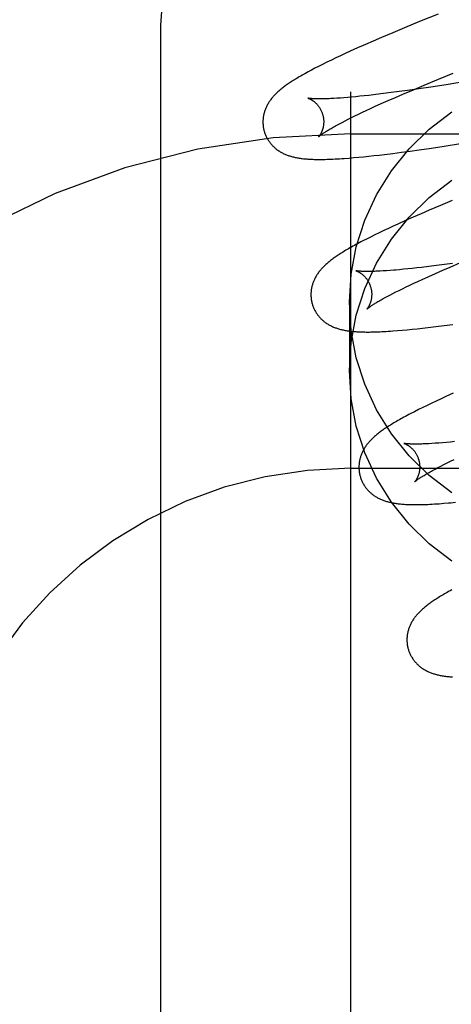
# Model space of a CAD drawing. Header units: inches. Extents: x 0 to 204, y 0 to 132.
# Tile 56 of 99: x 63.068 to 63.21, y 49.565 to 49.889. Entities that reach past the tile are written whole.
import ezdxf

# ---------------------------------------------------------------- set-up
doc = ezdxf.new("R2010")
doc.units = ezdxf.units.IN
doc.header["$LTSCALE"] = 11.243375
doc.header["$MEASUREMENT"] = 0
doc.linetypes.add('HIDDEN', pattern=[0.2, 0.1, -0.1])
doc.layers.add('DEFAULT_2', color=8, linetype='HIDDEN')

msp = doc.modelspace()

# ---------------------------------------------------------------- linework, layer by layer
at = {"layer": 'DEFAULT_2', "color": 8, "linetype": 'HIDDEN'}
for p, q in [((63.17651, 46.49235), (63.17651, 51.99285)), ((63.20523, 49.89095), (63.19908, 49.88845)), ((63.19908, 49.88845), (63.19413, 49.8864)), ((63.11401, 49.1442), (63.11401, 49.88724)), ((63.1903, 49.8848), (63.18659, 49.88322)), ((63.19413, 49.8864), (63.1903, 49.8848)), ((63.18127, 49.88091), (63.17873, 49.87978)), ((63.18389, 49.88206), (63.18127, 49.88091)), ((63.18659, 49.88322), (63.18389, 49.88206)), ((63.17468, 49.87794), (63.17312, 49.87722)), ((63.17627, 49.87867), (63.17468, 49.87794)), ((63.17873, 49.87978), (63.17627, 49.87867)), ((63.16722, 49.87438), (63.1659, 49.87372)), ((63.16862, 49.87507), (63.16722, 49.87438)), ((63.17008, 49.87578), (63.16862, 49.87507)), ((63.17158, 49.8765), (63.17008, 49.87578)), ((63.17312, 49.87722), (63.17158, 49.8765)), ((63.1659, 49.87372), (63.16466, 49.87308)), ((63.20531, 49.86949), (63.21018, 49.87148)), ((63.20064, 49.86755), (63.20531, 49.86949)), ((63.21419, 49.8687), (63.20786, 49.8677)), ((63.1872, 49.86476), (63.18476, 49.86447)), ((63.18974, 49.86509), (63.1872, 49.86476)), ((63.19238, 49.86544), (63.18974, 49.86509)), ((63.1951, 49.86581), (63.19238, 49.86544)), ((63.19362, 49.86458), (63.19706, 49.86604)), ((63.19887, 49.86635), (63.1951, 49.86581)), ((63.19706, 49.86604), (63.20064, 49.86755)), ((63.20279, 49.86693), (63.19887, 49.86635)), ((63.20786, 49.8677), (63.20279, 49.86693)), ((63.17306, 49.8633), (63.17194, 49.86322)), ((63.17423, 49.86339), (63.17306, 49.8633)), ((63.17546, 49.86349), (63.17423, 49.86339)), ((63.17675, 49.86361), (63.17546, 49.86349)), ((63.17809, 49.86374), (63.17675, 49.86361)), ((63.17949, 49.86388), (63.17809, 49.86374)), ((63.18093, 49.86403), (63.17949, 49.86388)), ((63.18243, 49.86419), (63.18093, 49.86403)), ((63.18476, 49.86447), (63.18243, 49.86419)), ((63.18432, 49.86047), (63.18649, 49.86145)), ((63.18649, 49.86145), (63.18877, 49.86246)), ((63.18877, 49.86246), (63.19115, 49.86351)), ((63.19115, 49.86351), (63.19362, 49.86458)), ((63.17904, 49.858), (63.18028, 49.8586)), ((63.18028, 49.8586), (63.18158, 49.8592)), ((63.18158, 49.8592), (63.18292, 49.85983)), ((63.18292, 49.85983), (63.18432, 49.86047)), ((63.17272, 49.85482), (63.17363, 49.8553)), ((63.17363, 49.8553), (63.1746, 49.85581)), ((63.1746, 49.85581), (63.17563, 49.85633)), ((63.17563, 49.85633), (63.17671, 49.85687)), ((63.17671, 49.85687), (63.17785, 49.85743)), ((63.17785, 49.85743), (63.17904, 49.858)), ((63.17651, 49.85152), (63.67651, 49.85152)), ((63.19034, 49.8451), (63.19316, 49.84546)), ((63.19316, 49.84546), (63.19604, 49.84585)), ((63.19604, 49.84585), (63.199, 49.84626)), ((63.199, 49.84626), (63.20305, 49.84685)), ((63.20305, 49.84685), (63.20722, 49.84747)), ((63.20722, 49.84747), (63.21258, 49.84829)), ((63.17589, 49.84355), (63.17748, 49.84369)), ((63.17748, 49.84369), (63.17908, 49.84383)), ((63.17908, 49.84383), (63.18071, 49.84399)), ((63.18071, 49.84399), (63.18237, 49.84416)), ((63.18237, 49.84416), (63.18407, 49.84435)), ((63.18407, 49.84435), (63.18582, 49.84455)), ((63.18582, 49.84455), (63.1876, 49.84476)), ((63.1876, 49.84476), (63.19034, 49.8451)), ((63.20984, 49.82957), (63.20601, 49.82797)), ((63.20231, 49.8264), (63.19961, 49.82523)), ((63.20601, 49.82797), (63.20231, 49.8264)), ((63.19445, 49.82296), (63.19199, 49.82185)), ((63.19699, 49.82409), (63.19445, 49.82296)), ((63.19961, 49.82523), (63.19699, 49.82409)), ((63.18733, 49.81969), (63.18583, 49.81897)), ((63.18885, 49.8204), (63.18733, 49.81969)), ((63.19041, 49.82112), (63.18885, 49.8204)), ((63.19199, 49.82185), (63.19041, 49.82112)), ((63.18166, 49.81691), (63.18042, 49.81627)), ((63.18298, 49.81757), (63.18166, 49.81691)), ((63.18438, 49.81826), (63.18298, 49.81757)), ((63.18583, 49.81897), (63.18438, 49.81826)), ((63.18827, 49.80647), (63.18718, 49.8064)), ((63.18942, 49.80655), (63.18827, 49.80647)), ((63.19062, 49.80665), (63.18942, 49.80655)), ((63.19387, 49.80694), (63.19253, 49.80682)), ((63.19526, 49.80708), (63.19387, 49.80694)), ((63.19671, 49.80724), (63.19526, 49.80708)), ((63.1982, 49.8074), (63.19671, 49.80724)), ((63.19975, 49.80758), (63.1982, 49.8074)), ((63.20215, 49.80787), (63.19975, 49.80758)), ((63.20465, 49.80818), (63.20215, 49.80787)), ((63.20437, 49.80559), (63.20673, 49.80662)), ((63.20725, 49.80853), (63.20465, 49.80818)), ((63.20673, 49.80662), (63.20919, 49.80769)), ((63.20995, 49.80889), (63.20725, 49.80853)), ((63.20919, 49.80769), (63.21261, 49.80915)), ((63.19855, 49.80296), (63.19994, 49.8036)), ((63.19994, 49.8036), (63.2021, 49.80458)), ((63.2021, 49.80458), (63.20437, 49.80559)), ((63.19131, 49.79948), (63.19238, 49.80002)), ((63.19238, 49.80002), (63.19351, 49.80057)), ((63.19351, 49.80057), (63.1947, 49.80115)), ((63.1947, 49.80115), (63.19593, 49.80174)), ((63.19593, 49.80174), (63.19722, 49.80234)), ((63.19722, 49.80234), (63.19855, 49.80296)), ((63.18842, 49.79799), (63.18933, 49.79846)), ((63.18933, 49.79846), (63.19029, 49.79896)), ((63.19029, 49.79896), (63.19131, 49.79948)), ((63.17601, 49.7961), (63.17601, 49.77361)), ((63.19181, 49.78677), (63.19341, 49.78691)), ((63.19341, 49.78691), (63.19503, 49.78706)), ((63.19503, 49.78706), (63.19668, 49.78722)), ((63.19668, 49.78722), (63.19834, 49.78739)), ((63.19834, 49.78739), (63.20005, 49.78758)), ((63.20005, 49.78758), (63.20179, 49.78778)), ((63.20179, 49.78778), (63.20448, 49.7881)), ((63.20448, 49.7881), (63.20724, 49.78845)), ((63.20724, 49.78845), (63.21008, 49.78882)), ((63.20616, 49.76432), (63.20461, 49.7636)), ((63.20775, 49.76504), (63.20616, 49.76432)), ((63.2102, 49.76615), (63.20775, 49.76504)), ((63.20014, 49.76146), (63.19874, 49.76077)), ((63.2016, 49.76217), (63.20014, 49.76146)), ((63.20309, 49.76288), (63.2016, 49.76217)), ((63.20461, 49.7636), (63.20309, 49.76288)), ((63.19742, 49.7601), (63.19618, 49.75946)), ((63.19874, 49.76077), (63.19742, 49.7601)), ((63.20428, 49.74969), (63.20319, 49.74962)), ((63.20544, 49.74978), (63.20428, 49.74969)), ((63.20665, 49.74988), (63.20544, 49.74978)), ((63.20792, 49.74999), (63.20665, 49.74988)), ((63.20924, 49.75011), (63.20792, 49.74999)), ((63.21062, 49.75025), (63.20924, 49.75011)), ((63.20423, 49.7412), (63.20513, 49.74168)), ((63.20513, 49.74168), (63.2061, 49.74218)), ((63.2061, 49.74218), (63.20712, 49.7427)), ((63.20712, 49.7427), (63.20819, 49.74324)), ((63.20819, 49.74324), (63.20932, 49.74379)), ((63.20932, 49.74379), (63.21051, 49.74437)), ((63.17651, 49.74152), (63.67651, 49.74152)), ((63.20704, 49.72994), (63.20859, 49.73006))]:
    msp.add_line(p, q, dxfattribs=at)
for points in [[(63.11401, 49.88724), (63.11465, 49.89685), (63.11655, 49.90631), (63.11968, 49.91545), (63.124, 49.92411), (63.12943, 49.93215), (63.13588, 49.93943), (63.14326, 49.94583), (63.15142, 49.95122), (63.16024, 49.95552), (63.16955, 49.95865), (63.17919, 49.96054), (63.18901, 49.96118)], [(63.16466, 49.87308), (63.16407, 49.87277), (63.1635, 49.87247), (63.16294, 49.87217), (63.16241, 49.87188), (63.16189, 49.8716), (63.16139, 49.87132), (63.16091, 49.87105), (63.16044, 49.87079), (63.15999, 49.87053), (63.15955, 49.87027), (63.15913, 49.87002), (63.15872, 49.86978), (63.15833, 49.86954), (63.15794, 49.8693), (63.15757, 49.86906), (63.1572, 49.86883), (63.15685, 49.86861), (63.15651, 49.86838), (63.15618, 49.86816), (63.15585, 49.86793), (63.15553, 49.86772), (63.15523, 49.8675), (63.15493, 49.86728), (63.15463, 49.86707), (63.15435, 49.86685), (63.15407, 49.86664), (63.1538, 49.86642), (63.15353, 49.86621), (63.15327, 49.86599), (63.15302, 49.86578)], [(63.15302, 49.86578), (63.15277, 49.86556), (63.15253, 49.86535), (63.15229, 49.86513), (63.15206, 49.86491), (63.15184, 49.86469), (63.15162, 49.86447), (63.1514, 49.86425), (63.15119, 49.86402), (63.15099, 49.8638), (63.15079, 49.86357), (63.1506, 49.86334), (63.15041, 49.86311), (63.15023, 49.86287), (63.15005, 49.86264), (63.14988, 49.8624), (63.14972, 49.86217), (63.14956, 49.86192), (63.14941, 49.86168), (63.14926, 49.86144), (63.14912, 49.86119), (63.14898, 49.86094), (63.14885, 49.86069), (63.14873, 49.86044), (63.14862, 49.86019), (63.14851, 49.85994), (63.1484, 49.85969), (63.14831, 49.85943), (63.14822, 49.85918), (63.14813, 49.85892), (63.14805, 49.85867), (63.14798, 49.8584), (63.14791, 49.85814), (63.14785, 49.85788), (63.14779, 49.85761), (63.14774, 49.85734), (63.1477, 49.85707), (63.14766, 49.8568), (63.14763, 49.85653), (63.14761, 49.85625), (63.14759, 49.85598), (63.14758, 49.8557), (63.14757, 49.85542), (63.14758, 49.85514), (63.14759, 49.85487), (63.1476, 49.85459), (63.14763, 49.85431), (63.14766, 49.85403), (63.1477, 49.85375), (63.14774, 49.85348), (63.14779, 49.8532), (63.14785, 49.85293), (63.14792, 49.85265), (63.14798, 49.85242)], [(63.16241, 49.86324), (63.1624, 49.86325), (63.16238, 49.86325), (63.16238, 49.86325), (63.16239, 49.86325), (63.1624, 49.86324), (63.16243, 49.86324), (63.16246, 49.86323), (63.16249, 49.86322), (63.16254, 49.8632), (63.16259, 49.86319), (63.16264, 49.86317), (63.1627, 49.86314), (63.16277, 49.86312), (63.16284, 49.86309), (63.16292, 49.86305), (63.163, 49.86302), (63.16309, 49.86297), (63.16318, 49.86293), (63.16327, 49.86288), (63.16337, 49.86283), (63.16347, 49.86277), (63.16357, 49.86271), (63.16368, 49.86265), (63.16379, 49.86258), (63.1639, 49.8625), (63.16402, 49.86242), (63.16414, 49.86234), (63.16426, 49.86225), (63.16438, 49.86216), (63.1645, 49.86205), (63.16463, 49.86195), (63.16476, 49.86184), (63.16489, 49.86172), (63.16502, 49.86159), (63.16515, 49.86146), (63.16528, 49.86132), (63.16541, 49.86118), (63.16554, 49.86102), (63.16567, 49.86086), (63.1658, 49.8607), (63.16593, 49.86053), (63.16606, 49.86034), (63.16618, 49.86016), (63.1663, 49.85996), (63.16642, 49.85977), (63.16653, 49.85956), (63.16664, 49.85935), (63.16675, 49.85913), (63.16685, 49.85891), (63.16694, 49.85869), (63.16703, 49.85846), (63.16711, 49.85822), (63.16719, 49.85799), (63.16725, 49.85778)], [(63.17194, 49.86322), (63.17088, 49.86316), (63.17037, 49.86313), (63.16988, 49.86311), (63.16941, 49.86309), (63.16895, 49.86307), (63.1685, 49.86305), (63.16808, 49.86304), (63.16766, 49.86303), (63.16727, 49.86302), (63.16689, 49.86302), (63.16652, 49.86301), (63.16618, 49.86301), (63.16584, 49.86301), (63.16553, 49.86302), (63.16523, 49.86302), (63.16495, 49.86303), (63.16468, 49.86304), (63.16443, 49.86305), (63.1642, 49.86306), (63.16398, 49.86307), (63.16377, 49.86308), (63.16359, 49.8631), (63.16341, 49.86311), (63.16326, 49.86313), (63.16311, 49.86314), (63.16298, 49.86316), (63.16287, 49.86317), (63.16277, 49.86318), (63.16268, 49.8632), (63.1626, 49.86321), (63.16254, 49.86322), (63.16249, 49.86323), (63.16245, 49.86324), (63.16242, 49.86324), (63.16241, 49.86324)], [(63.17601, 49.7961), (63.17659, 49.80534), (63.17828, 49.81432), (63.18109, 49.8231), (63.18495, 49.83149), (63.18982, 49.83936), (63.19563, 49.8466), (63.20229, 49.8531), (63.2097, 49.85877)], [(63.16725, 49.85778), (63.1673, 49.85757), (63.16736, 49.85733), (63.16741, 49.85708), (63.16745, 49.85684), (63.16749, 49.8566), (63.16752, 49.85636), (63.16754, 49.85612), (63.16756, 49.85588), (63.16756, 49.85565), (63.16757, 49.85542), (63.16756, 49.85519), (63.16755, 49.85496), (63.16754, 49.85474), (63.16752, 49.85453), (63.16749, 49.85432), (63.16746, 49.85412), (63.16743, 49.85392), (63.16739, 49.85373), (63.16735, 49.85354), (63.1673, 49.85336), (63.16726, 49.85318), (63.16721, 49.85302), (63.16716, 49.85285), (63.1671, 49.8527), (63.16705, 49.85255), (63.16699, 49.8524), (63.16694, 49.85226), (63.16688, 49.85213), (63.16682, 49.852), (63.16676, 49.85188), (63.1667, 49.85176), (63.16664, 49.85165), (63.16659, 49.85155), (63.16653, 49.85145), (63.16647, 49.85135), (63.16642, 49.85126), (63.16636, 49.85118), (63.16631, 49.8511), (63.16626, 49.85103), (63.16621, 49.85096), (63.16617, 49.8509), (63.16612, 49.85084), (63.16608, 49.85079), (63.16604, 49.85074), (63.16601, 49.8507), (63.16598, 49.85067), (63.16596, 49.85064), (63.16594, 49.85061), (63.16592, 49.8506), (63.16591, 49.85059), (63.1659, 49.85058)], [(63.14798, 49.85242), (63.14805, 49.85219), (63.14813, 49.85193), (63.14822, 49.85166), (63.14832, 49.8514), (63.14842, 49.85114), (63.14853, 49.85088), (63.14865, 49.85063), (63.14877, 49.85038), (63.1489, 49.85013), (63.14904, 49.84989), (63.14918, 49.84965), (63.14932, 49.84941), (63.14948, 49.84918), (63.14963, 49.84895), (63.1498, 49.84873), (63.14996, 49.84851), (63.15014, 49.8483), (63.15031, 49.84809), (63.15049, 49.84788), (63.15068, 49.84768), (63.15087, 49.84749), (63.15106, 49.8473), (63.15126, 49.84712), (63.15146, 49.84693), (63.15167, 49.84676), (63.15187, 49.84659), (63.15209, 49.84642), (63.15231, 49.84626), (63.15253, 49.8461), (63.15276, 49.84595), (63.15299, 49.8458), (63.15323, 49.84565), (63.15347, 49.8455), (63.15372, 49.84537), (63.15398, 49.84523), (63.15423, 49.8451), (63.15449, 49.84498), (63.15476, 49.84486), (63.15502, 49.84474), (63.15529, 49.84463), (63.15557, 49.84453), (63.15585, 49.84442), (63.15613, 49.84433), (63.15642, 49.84423), (63.15671, 49.84415), (63.157, 49.84406), (63.1573, 49.84398), (63.1576, 49.84391), (63.15791, 49.84383), (63.15822, 49.84377), (63.15853, 49.8437), (63.15885, 49.84364), (63.15918, 49.84359), (63.1595, 49.84353), (63.15984, 49.84348), (63.16018, 49.84344), (63.16052, 49.84339), (63.16087, 49.84335), (63.16123, 49.84332), (63.1616, 49.84328), (63.16198, 49.84325), (63.16237, 49.84322), (63.16276, 49.8432), (63.16317, 49.84317), (63.16359, 49.84315), (63.16402, 49.84314), (63.16447, 49.84312), (63.16493, 49.84311), (63.16541, 49.84311), (63.1659, 49.8431), (63.16641, 49.8431), (63.16694, 49.84311), (63.16749, 49.84311), (63.16806, 49.84312), (63.16866, 49.84314), (63.16928, 49.84316), (63.16993, 49.84318), (63.1706, 49.84321), (63.17131, 49.84325), (63.17203, 49.84329), (63.17278, 49.84333), (63.17354, 49.84338), (63.17432, 49.84343), (63.17589, 49.84355)], [(63.16591, 49.85058), (63.16591, 49.85059), (63.16593, 49.85061), (63.16595, 49.85063), (63.16599, 49.85066), (63.16603, 49.85069), (63.16608, 49.85073), (63.16614, 49.85078), (63.16621, 49.85084), (63.16629, 49.85091), (63.16638, 49.85098), (63.16648, 49.85106), (63.1666, 49.85114), (63.16673, 49.85124), (63.16687, 49.85134), (63.16702, 49.85145), (63.16719, 49.85156), (63.16737, 49.85169), (63.16757, 49.85182), (63.16778, 49.85196), (63.168, 49.8521), (63.16824, 49.85226), (63.1685, 49.85242), (63.16877, 49.85258), (63.16905, 49.85276), (63.16935, 49.85294), (63.16966, 49.85312), (63.16999, 49.85331), (63.17034, 49.85351), (63.1707, 49.85372), (63.17107, 49.85393), (63.17146, 49.85414), (63.17186, 49.85436), (63.17228, 49.85459), (63.17272, 49.85482)], [(63.17601, 49.77361), (63.17659, 49.78285), (63.17828, 49.79183), (63.18109, 49.80061), (63.18495, 49.809), (63.18982, 49.81686), (63.19563, 49.82411), (63.20229, 49.83061), (63.2097, 49.83628)], [(63.18042, 49.81627), (63.17983, 49.81596), (63.17926, 49.81566), (63.17871, 49.81537), (63.17817, 49.81508), (63.17766, 49.81479), (63.17716, 49.81452), (63.17668, 49.81425), (63.17621, 49.81398), (63.17576, 49.81372), (63.17533, 49.81347), (63.1749, 49.81322), (63.17449, 49.81298), (63.1741, 49.81273), (63.17371, 49.8125), (63.17334, 49.81226), (63.17298, 49.81203), (63.17263, 49.8118), (63.17228, 49.81158), (63.17195, 49.81135), (63.17163, 49.81113), (63.17131, 49.81091), (63.171, 49.8107), (63.1707, 49.81048), (63.17041, 49.81026), (63.17013, 49.81005), (63.16985, 49.80984), (63.16958, 49.80962), (63.16931, 49.80941), (63.16905, 49.80919), (63.1688, 49.80898)], [(63.1688, 49.80898), (63.16855, 49.80876), (63.16831, 49.80855), (63.16808, 49.80833), (63.16784, 49.80811), (63.16762, 49.80789), (63.1674, 49.80767), (63.16718, 49.80745), (63.16697, 49.80722), (63.16677, 49.807), (63.16657, 49.80677), (63.16638, 49.80654), (63.16619, 49.80631), (63.16601, 49.80608), (63.16584, 49.80584), (63.16567, 49.80561), (63.16551, 49.80537), (63.16535, 49.80513), (63.16519, 49.80488), (63.16505, 49.80464), (63.16491, 49.80439), (63.16477, 49.80414), (63.16464, 49.80389), (63.16452, 49.80364), (63.1644, 49.80339), (63.1643, 49.80314), (63.16419, 49.80289), (63.1641, 49.80264), (63.16401, 49.80238), (63.16392, 49.80213), (63.16384, 49.80187), (63.16377, 49.80161), (63.1637, 49.80135), (63.16364, 49.80108), (63.16358, 49.80082), (63.16353, 49.80055), (63.16349, 49.80028), (63.16345, 49.80001), (63.16342, 49.79973), (63.1634, 49.79946), (63.16338, 49.79918), (63.16337, 49.79891), (63.16336, 49.79863), (63.16337, 49.79835), (63.16338, 49.79807), (63.16339, 49.7978), (63.16342, 49.79752), (63.16345, 49.79724), (63.16349, 49.79696), (63.16353, 49.79669), (63.16358, 49.79641), (63.16364, 49.79614), (63.16371, 49.79586), (63.16377, 49.79563)], [(63.1782, 49.80645), (63.17819, 49.80646), (63.17818, 49.80646), (63.17818, 49.80646), (63.17819, 49.80645), (63.17822, 49.80645), (63.17825, 49.80644), (63.17828, 49.80643), (63.17833, 49.80641), (63.17838, 49.80639), (63.17843, 49.80637), (63.17849, 49.80635), (63.17856, 49.80632), (63.17863, 49.80629), (63.17871, 49.80626), (63.17879, 49.80622), (63.17888, 49.80618), (63.17897, 49.80614), (63.17906, 49.80609), (63.17916, 49.80604), (63.17926, 49.80598), (63.17936, 49.80592), (63.17947, 49.80586), (63.17958, 49.80579), (63.17969, 49.80571), (63.17981, 49.80563), (63.17993, 49.80555), (63.18005, 49.80546), (63.18017, 49.80536), (63.18029, 49.80526), (63.18042, 49.80516), (63.18055, 49.80504), (63.18068, 49.80492), (63.18081, 49.8048), (63.18094, 49.80467), (63.18107, 49.80453), (63.1812, 49.80438), (63.18133, 49.80423), (63.18146, 49.80407), (63.18159, 49.80391), (63.18172, 49.80373), (63.18185, 49.80355), (63.18197, 49.80337), (63.18209, 49.80317), (63.18221, 49.80297), (63.18232, 49.80277), (63.18243, 49.80256), (63.18254, 49.80234), (63.18264, 49.80212), (63.18273, 49.80189), (63.18282, 49.80166), (63.1829, 49.80143), (63.18298, 49.80119), (63.18304, 49.80099)], [(63.18718, 49.8064), (63.18616, 49.80634), (63.18567, 49.80632), (63.18519, 49.80629), (63.18473, 49.80628), (63.18429, 49.80626), (63.18386, 49.80625), (63.18345, 49.80624), (63.18305, 49.80623), (63.18267, 49.80622), (63.18231, 49.80622), (63.18196, 49.80622), (63.18163, 49.80622), (63.18132, 49.80623), (63.18102, 49.80623), (63.18073, 49.80624), (63.18047, 49.80625), (63.18022, 49.80626), (63.17998, 49.80627), (63.17976, 49.80628), (63.17956, 49.80629), (63.17938, 49.80631), (63.1792, 49.80632), (63.17905, 49.80634), (63.1789, 49.80635), (63.17878, 49.80637), (63.17866, 49.80638), (63.17856, 49.80639), (63.17847, 49.80641), (63.17839, 49.80642), (63.17833, 49.80643), (63.17828, 49.80644), (63.17824, 49.80645), (63.17821, 49.80645), (63.1782, 49.80645)], [(63.19253, 49.80682), (63.19124, 49.8067), (63.19062, 49.80665)], [(63.18304, 49.80099), (63.18309, 49.80078), (63.18315, 49.80054), (63.1832, 49.80029), (63.18324, 49.80005), (63.18328, 49.79981), (63.18331, 49.79957), (63.18333, 49.79933), (63.18335, 49.79909), (63.18335, 49.79886), (63.18336, 49.79863), (63.18335, 49.7984), (63.18334, 49.79818), (63.18333, 49.79796), (63.18331, 49.79775), (63.18328, 49.79754), (63.18325, 49.79733), (63.18322, 49.79713), (63.18318, 49.79694), (63.18314, 49.79676), (63.1831, 49.79658), (63.18305, 49.7964), (63.183, 49.79623), (63.18295, 49.79607), (63.1829, 49.79591), (63.18284, 49.79576), (63.18279, 49.79562), (63.18273, 49.79548), (63.18267, 49.79535), (63.18261, 49.79522), (63.18256, 49.7951), (63.1825, 49.79498), (63.18244, 49.79487), (63.18238, 49.79476), (63.18232, 49.79466), (63.18227, 49.79457), (63.18221, 49.79448), (63.18216, 49.79439), (63.18211, 49.79432), (63.18206, 49.79424), (63.18201, 49.79417), (63.18196, 49.79411), (63.18192, 49.79405), (63.18188, 49.794), (63.18184, 49.79395), (63.1818, 49.79391), (63.18177, 49.79388), (63.18175, 49.79385), (63.18173, 49.79383), (63.18171, 49.79381), (63.1817, 49.7938), (63.1817, 49.79379)], [(63.1817, 49.79379), (63.1817, 49.7938), (63.18172, 49.79381), (63.18174, 49.79383), (63.18177, 49.79386), (63.18181, 49.7939), (63.18186, 49.79394), (63.18192, 49.79399), (63.18199, 49.79404), (63.18207, 49.79411), (63.18216, 49.79418), (63.18226, 49.79425), (63.18237, 49.79434), (63.1825, 49.79443), (63.18263, 49.79453), (63.18279, 49.79464), (63.18295, 49.79475), (63.18313, 49.79488), (63.18332, 49.79501), (63.18353, 49.79514), (63.18375, 49.79529), (63.18399, 49.79544), (63.18424, 49.7956), (63.18451, 49.79576), (63.18479, 49.79593), (63.18509, 49.79611), (63.1854, 49.7963), (63.18572, 49.79649), (63.18606, 49.79668), (63.18642, 49.79689), (63.18679, 49.7971), (63.18718, 49.79731), (63.18758, 49.79753), (63.18799, 49.79776), (63.18842, 49.79799)], [(63.16377, 49.79563), (63.16384, 49.7954), (63.16392, 49.79514), (63.16401, 49.79487), (63.16411, 49.79461), (63.16421, 49.79435), (63.16432, 49.79409), (63.16444, 49.79384), (63.16456, 49.79359), (63.16469, 49.79334), (63.16483, 49.7931), (63.16497, 49.79286), (63.16511, 49.79262), (63.16527, 49.79239), (63.16542, 49.79216), (63.16558, 49.79194), (63.16575, 49.79172), (63.16592, 49.79151), (63.1661, 49.7913), (63.16628, 49.7911), (63.16647, 49.7909), (63.16665, 49.7907), (63.16685, 49.79051), (63.16704, 49.79033), (63.16725, 49.79015), (63.16745, 49.78997), (63.16766, 49.7898), (63.16787, 49.78964), (63.16809, 49.78947), (63.16831, 49.78932), (63.16854, 49.78916), (63.16877, 49.78901), (63.16901, 49.78886), (63.16926, 49.78872), (63.1695, 49.78858), (63.16976, 49.78845), (63.17001, 49.78832), (63.17027, 49.78819), (63.17053, 49.78807), (63.1708, 49.78796), (63.17107, 49.78785), (63.17135, 49.78774), (63.17162, 49.78764), (63.17191, 49.78754), (63.17219, 49.78745), (63.17248, 49.78736), (63.17278, 49.78728), (63.17308, 49.78719), (63.17338, 49.78712), (63.17368, 49.78705), (63.17399, 49.78698), (63.17431, 49.78691), (63.17463, 49.78685), (63.17495, 49.7868), (63.17528, 49.78674), (63.17561, 49.78669), (63.17595, 49.78665), (63.17629, 49.7866), (63.17664, 49.78656), (63.17699, 49.78653), (63.17736, 49.78649), (63.17773, 49.78646), (63.17811, 49.78643), (63.1785, 49.78641), (63.1789, 49.78639), (63.17931, 49.78637), (63.17974, 49.78635), (63.18017, 49.78634), (63.18062, 49.78632), (63.18109, 49.78632), (63.18157, 49.78631), (63.18206, 49.78631), (63.18258, 49.78631), (63.18311, 49.78632), (63.18365, 49.78633), (63.18422, 49.78634), (63.18481, 49.78636), (63.18541, 49.78638), (63.18604, 49.78641), (63.18669, 49.78644), (63.18736, 49.78647), (63.18805, 49.78651), (63.18877, 49.78655), (63.1895, 49.7866), (63.19026, 49.78665), (63.19181, 49.78677)], [(63.2097, 49.73343), (63.20229, 49.7391), (63.19563, 49.7456), (63.18982, 49.75284), (63.18495, 49.76071), (63.18109, 49.7691), (63.17828, 49.77787), (63.17659, 49.78685), (63.17601, 49.7961)], [(63.2097, 49.71093), (63.20229, 49.71661), (63.19563, 49.72311), (63.18982, 49.73035), (63.18495, 49.73822), (63.18109, 49.74661), (63.17828, 49.75538), (63.17659, 49.76436), (63.17601, 49.77361)], [(63.19618, 49.75946), (63.19559, 49.75916), (63.19502, 49.75885), (63.19447, 49.75856), (63.19394, 49.75827), (63.19342, 49.75799), (63.19293, 49.75771), (63.19245, 49.75744), (63.19198, 49.75718), (63.19153, 49.75692), (63.1911, 49.75667), (63.19067, 49.75642), (63.19027, 49.75617), (63.18987, 49.75593), (63.18949, 49.75569), (63.18911, 49.75546), (63.18875, 49.75523), (63.1884, 49.755), (63.18806, 49.75477), (63.18772, 49.75455), (63.1874, 49.75433), (63.18709, 49.75411), (63.18678, 49.75389), (63.18648, 49.75368), (63.18619, 49.75346), (63.18591, 49.75325), (63.18563, 49.75304), (63.18536, 49.75282), (63.18509, 49.75261), (63.18483, 49.75239), (63.18458, 49.75218)], [(63.18458, 49.75218), (63.18433, 49.75196), (63.18409, 49.75175), (63.18386, 49.75153), (63.18363, 49.75131), (63.1834, 49.75109), (63.18318, 49.75087), (63.18297, 49.75065), (63.18276, 49.75042), (63.18255, 49.7502), (63.18236, 49.74997), (63.18217, 49.74974), (63.18198, 49.74951), (63.1818, 49.74928), (63.18162, 49.74904), (63.18145, 49.74881), (63.18129, 49.74857), (63.18113, 49.74833), (63.18098, 49.74809), (63.18083, 49.74784), (63.18069, 49.74759), (63.18056, 49.74734), (63.18043, 49.74709), (63.18031, 49.74684), (63.18019, 49.74659), (63.18008, 49.74634), (63.17998, 49.74609), (63.17988, 49.74584), (63.17979, 49.74559), (63.17971, 49.74533), (63.17963, 49.74507), (63.17956, 49.74481), (63.17949, 49.74455), (63.17943, 49.74429), (63.17937, 49.74402), (63.17932, 49.74375), (63.17928, 49.74348), (63.17924, 49.74321), (63.17921, 49.74294), (63.17919, 49.74266), (63.17917, 49.74239), (63.17916, 49.74211), (63.17916, 49.74184), (63.17916, 49.74156), (63.17917, 49.74128), (63.17918, 49.741), (63.17921, 49.74072), (63.17924, 49.74045), (63.17928, 49.74017), (63.17932, 49.73989), (63.17937, 49.73962), (63.17943, 49.73934), (63.1795, 49.73907), (63.17956, 49.73884)], [(63.19399, 49.74966), (63.19398, 49.74967), (63.19397, 49.74967), (63.19397, 49.74967), (63.19399, 49.74966), (63.19401, 49.74966), (63.19404, 49.74965), (63.19408, 49.74963), (63.19412, 49.74962), (63.19417, 49.7496), (63.19423, 49.74958), (63.19429, 49.74956), (63.19436, 49.74953), (63.19443, 49.7495), (63.19451, 49.74947), (63.19459, 49.74943), (63.19467, 49.74939), (63.19476, 49.74935), (63.19486, 49.7493), (63.19495, 49.74924), (63.19506, 49.74919), (63.19516, 49.74913), (63.19527, 49.74906), (63.19538, 49.74899), (63.19549, 49.74892), (63.1956, 49.74884), (63.19572, 49.74875), (63.19584, 49.74866), (63.19597, 49.74857), (63.19609, 49.74847), (63.19622, 49.74836), (63.19634, 49.74825), (63.19647, 49.74813), (63.1966, 49.748), (63.19673, 49.74787), (63.19686, 49.74773), (63.197, 49.74759), (63.19713, 49.74744), (63.19726, 49.74728), (63.19739, 49.74711), (63.19752, 49.74694), (63.19764, 49.74676), (63.19777, 49.74657), (63.19789, 49.74638), (63.198, 49.74618), (63.19812, 49.74598), (63.19823, 49.74576), (63.19833, 49.74555), (63.19843, 49.74533), (63.19852, 49.7451), (63.19861, 49.74487), (63.19869, 49.74464), (63.19877, 49.7444), (63.19883, 49.7442)], [(63.20319, 49.74962), (63.20215, 49.74956), (63.20165, 49.74953), (63.20117, 49.74951), (63.20071, 49.74949), (63.20026, 49.74948), (63.19983, 49.74946), (63.19941, 49.74945), (63.19901, 49.74944), (63.19862, 49.74943), (63.19825, 49.74943), (63.19789, 49.74943), (63.19756, 49.74943), (63.19724, 49.74943), (63.19693, 49.74944), (63.19665, 49.74944), (63.19639, 49.74945), (63.19614, 49.74946), (63.19591, 49.74947), (63.19569, 49.74948), (63.19549, 49.74949), (63.19531, 49.74951), (63.19514, 49.74952), (63.19498, 49.74953), (63.19484, 49.74954), (63.19471, 49.74956), (63.19459, 49.74957), (63.19448, 49.74958), (63.19439, 49.7496), (63.1943, 49.74961), (63.19422, 49.74962), (63.19416, 49.74963), (63.1941, 49.74964), (63.19406, 49.74965), (63.19402, 49.74966), (63.19399, 49.74966), (63.19399, 49.74966)], [(63.19883, 49.7442), (63.19889, 49.74399), (63.19894, 49.74375), (63.19899, 49.7435), (63.19904, 49.74326), (63.19907, 49.74302), (63.1991, 49.74278), (63.19912, 49.74254), (63.19914, 49.7423), (63.19915, 49.74207), (63.19915, 49.74184), (63.19914, 49.74161), (63.19913, 49.74139), (63.19912, 49.74117), (63.1991, 49.74095), (63.19907, 49.74074), (63.19904, 49.74054), (63.19901, 49.74034), (63.19897, 49.74015), (63.19893, 49.73996), (63.19889, 49.73978), (63.19884, 49.73961), (63.19879, 49.73944), (63.19874, 49.73928), (63.19869, 49.73912), (63.19863, 49.73897), (63.19858, 49.73883), (63.19852, 49.73869), (63.19846, 49.73856), (63.1984, 49.73843), (63.19835, 49.73831), (63.19829, 49.73819), (63.19823, 49.73808), (63.19817, 49.73797), (63.19811, 49.73787), (63.19806, 49.73778), (63.198, 49.73769), (63.19795, 49.7376), (63.1979, 49.73752), (63.19785, 49.73745), (63.1978, 49.73738), (63.19775, 49.73732), (63.19771, 49.73726), (63.19767, 49.73721), (63.19763, 49.73716), (63.1976, 49.73712), (63.19757, 49.73709), (63.19754, 49.73706), (63.19752, 49.73703), (63.1975, 49.73702), (63.19749, 49.737), (63.19749, 49.737)], [(63.17956, 49.73884), (63.17963, 49.73861), (63.17971, 49.73835), (63.1798, 49.73808), (63.1799, 49.73782), (63.18, 49.73756), (63.18011, 49.7373), (63.18023, 49.73705), (63.18035, 49.7368), (63.18048, 49.73656), (63.18061, 49.73631), (63.18075, 49.73607), (63.1809, 49.73584), (63.18105, 49.73561), (63.18121, 49.73538), (63.18137, 49.73516), (63.18153, 49.73494), (63.1817, 49.73473), (63.18188, 49.73452), (63.18206, 49.73432), (63.18224, 49.73412), (63.18243, 49.73392), (63.18262, 49.73374), (63.18282, 49.73355), (63.18302, 49.73337), (63.18323, 49.7332), (63.18343, 49.73303), (63.18364, 49.73286), (63.18386, 49.7327), (63.18408, 49.73254), (63.18431, 49.73238), (63.18454, 49.73223), (63.18478, 49.73209), (63.18502, 49.73194), (63.18527, 49.7318), (63.18552, 49.73167), (63.18577, 49.73154), (63.18603, 49.73141), (63.18629, 49.73129), (63.18656, 49.73118), (63.18683, 49.73107), (63.1871, 49.73096), (63.18738, 49.73086), (63.18766, 49.73076), (63.18794, 49.73067), (63.18823, 49.73058), (63.18853, 49.7305), (63.18882, 49.73042), (63.18913, 49.73034), (63.18943, 49.73027), (63.18975, 49.7302), (63.19007, 49.73013), (63.19039, 49.73007), (63.19072, 49.73001), (63.19105, 49.72996), (63.19139, 49.7299), (63.19175, 49.72986), (63.1921, 49.72981), (63.19247, 49.72977), (63.19286, 49.72973), (63.19325, 49.72969), (63.19366, 49.72966), (63.19408, 49.72963), (63.19452, 49.7296), (63.19497, 49.72958), (63.19544, 49.72956), (63.19591, 49.72955), (63.19641, 49.72953), (63.19692, 49.72953), (63.19745, 49.72952), (63.198, 49.72952), (63.19856, 49.72952), (63.19916, 49.72953), (63.19977, 49.72954), (63.20041, 49.72956), (63.20108, 49.72958), (63.20177, 49.72961), (63.20249, 49.72964), (63.20322, 49.72968), (63.20397, 49.72973), (63.20473, 49.72977), (63.2055, 49.72982), (63.20704, 49.72994)], [(63.19749, 49.737), (63.1975, 49.73701), (63.19751, 49.73702), (63.19753, 49.73704), (63.19756, 49.73707), (63.1976, 49.73711), (63.19765, 49.73715), (63.19771, 49.7372), (63.19778, 49.73725), (63.19786, 49.73732), (63.19795, 49.73739), (63.19805, 49.73746), (63.19816, 49.73755), (63.19829, 49.73764), (63.19843, 49.73774), (63.19858, 49.73785), (63.19875, 49.73797), (63.19893, 49.73809), (63.19912, 49.73822), (63.19933, 49.73836), (63.19955, 49.7385), (63.19979, 49.73865), (63.20004, 49.73881), (63.20031, 49.73898), (63.20059, 49.73915), (63.20089, 49.73933), (63.2012, 49.73951), (63.20152, 49.7397), (63.20186, 49.7399), (63.20222, 49.7401), (63.20259, 49.74031), (63.20298, 49.74052), (63.20338, 49.74075), (63.2038, 49.74097), (63.20423, 49.7412)], [(63.20859, 49.73006), (63.20937, 49.73013), (63.21097, 49.73028)], [(63.20968, 49.70146), (63.20917, 49.70117), (63.20867, 49.7009), (63.20819, 49.70063), (63.20773, 49.70036), (63.20728, 49.70011), (63.20685, 49.69985), (63.20643, 49.6996), (63.20602, 49.69936), (63.20563, 49.69912), (63.20524, 49.69888), (63.20487, 49.69865), (63.20451, 49.69842), (63.20416, 49.69819), (63.20382, 49.69797), (63.20349, 49.69774), (63.20317, 49.69752), (63.20285, 49.6973), (63.20255, 49.69709), (63.20225, 49.69687), (63.20196, 49.69666), (63.20167, 49.69644), (63.2014, 49.69623), (63.20113, 49.69601), (63.20086, 49.6958), (63.20061, 49.69559), (63.20035, 49.69537)], [(63.20035, 49.69537), (63.20011, 49.69516), (63.19987, 49.69494), (63.19963, 49.69473), (63.1994, 49.69451), (63.19918, 49.69429), (63.19896, 49.69407), (63.19874, 49.69384), (63.19854, 49.69362), (63.19833, 49.69339), (63.19814, 49.69317), (63.19795, 49.69294), (63.19776, 49.69271), (63.19758, 49.69247), (63.19741, 49.69224), (63.19724, 49.692), (63.19707, 49.69177), (63.19692, 49.69153), (63.19677, 49.69128), (63.19662, 49.69104), (63.19648, 49.69079), (63.19634, 49.69054), (63.19622, 49.69029), (63.19609, 49.69004), (63.19598, 49.68979), (63.19587, 49.68954), (63.19577, 49.68929), (63.19567, 49.68904), (63.19558, 49.68879), (63.1955, 49.68853), (63.19542, 49.68827), (63.19534, 49.68801), (63.19528, 49.68775), (63.19522, 49.68749), (63.19516, 49.68722), (63.19511, 49.68696), (63.19507, 49.68669), (63.19503, 49.68642), (63.195, 49.68614), (63.19498, 49.68587), (63.19496, 49.68559), (63.19495, 49.68532), (63.19495, 49.68504), (63.19495, 49.68476), (63.19496, 49.68449), (63.19498, 49.68421), (63.195, 49.68393), (63.19503, 49.68365), (63.19507, 49.68338), (63.19511, 49.6831), (63.19517, 49.68283), (63.19522, 49.68255), (63.19529, 49.68228), (63.19535, 49.68205)], [(63.19535, 49.68205), (63.19542, 49.68182), (63.1955, 49.68155), (63.19559, 49.68129), (63.19569, 49.68103), (63.19579, 49.68077), (63.1959, 49.68051), (63.19602, 49.68026), (63.19614, 49.68001), (63.19627, 49.67976), (63.1964, 49.67952), (63.19654, 49.67928), (63.19669, 49.67905), (63.19684, 49.67882), (63.197, 49.67859), (63.19716, 49.67837), (63.19733, 49.67815), (63.1975, 49.67794), (63.19767, 49.67773), (63.19785, 49.67753), (63.19804, 49.67733), (63.19822, 49.67713), (63.19842, 49.67694), (63.19861, 49.67676), (63.19881, 49.67658), (63.19902, 49.6764), (63.19923, 49.67623), (63.19944, 49.67607), (63.19965, 49.67591), (63.19987, 49.67575), (63.2001, 49.67559), (63.20033, 49.67544), (63.20057, 49.67529), (63.20081, 49.67515), (63.20106, 49.67501), (63.20131, 49.67488), (63.20157, 49.67475), (63.20183, 49.67462), (63.20209, 49.6745), (63.20235, 49.67439), (63.20262, 49.67428), (63.2029, 49.67417), (63.20317, 49.67407), (63.20345, 49.67397), (63.20374, 49.67388), (63.20403, 49.67379), (63.20432, 49.6737), (63.20462, 49.67362), (63.20492, 49.67355), (63.20523, 49.67347), (63.20554, 49.6734), (63.20586, 49.67334), (63.20619, 49.67328), (63.20652, 49.67322), (63.20687, 49.67316), (63.20722, 49.67311), (63.20758, 49.67306), (63.20795, 49.67301), (63.20832, 49.67297), (63.20871, 49.67293), (63.20911, 49.6729), (63.20951, 49.67286), (63.20993, 49.67284)]]:
    msp.add_lwpolyline(points, dxfattribs=at)
for radius in [0.25, 0.14]:
    msp.add_arc((63.17651, 49.60152), radius, 90, 270, dxfattribs=at)

doc.saveas('drawing.dxf')
